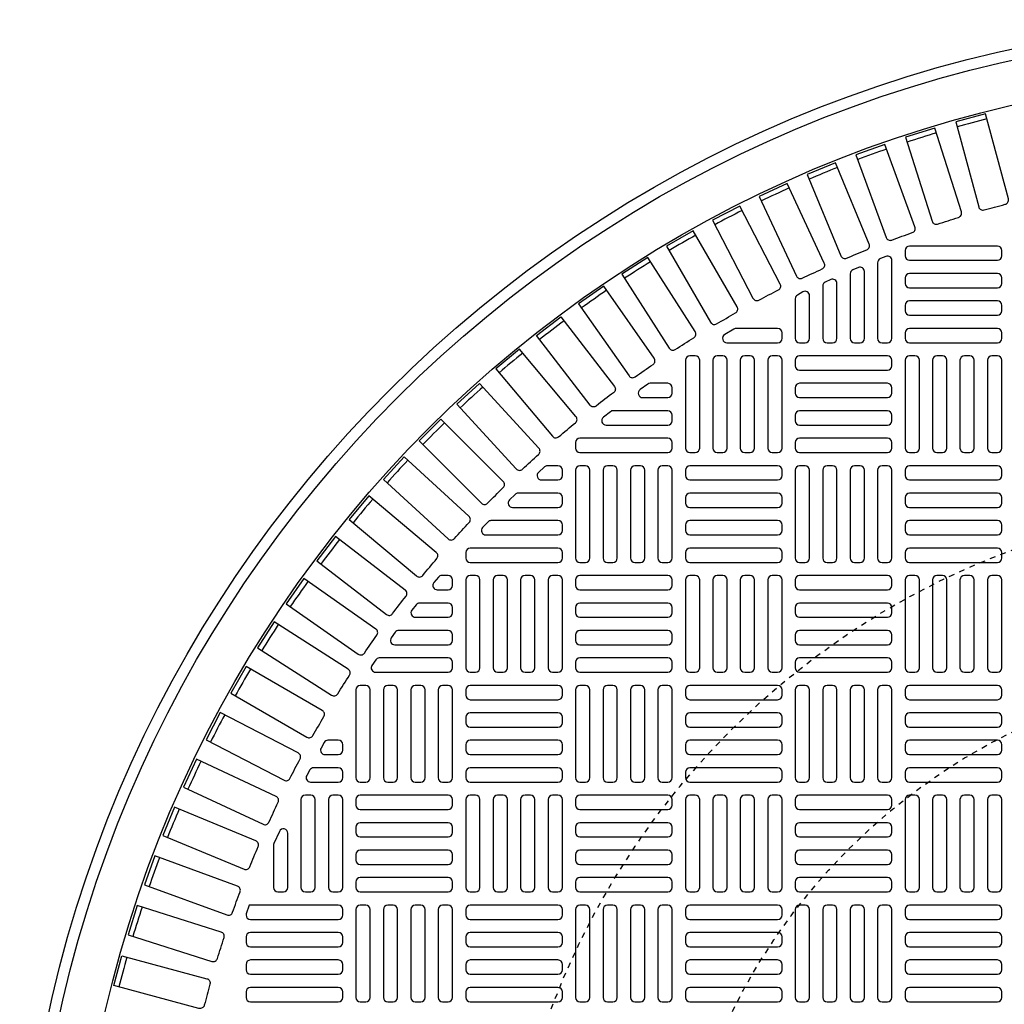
# Model space of a CAD drawing. Extents: x -285 to 5863, y 308 to 3178.
# Tile 18 of 256: x -119 to -102, y 1533 to 1551. Entities that reach past the tile are written whole.
import ezdxf

# ---------------------------------------------------------------- set-up
doc = ezdxf.new("R2010")
doc.units = 0
doc.header["$MEASUREMENT"] = 0
doc.linetypes.add('HIDDEN2', pattern=[0.28125, 0.1875, -0.09375])
doc.layers.get('DEFPOINTS').update_dxf_attribs({"linetype": 'CONTINUOUS'})
doc.layers.add('TANK-MANHOLE-COVER-40', color=2, linetype='CONTINUOUS')
doc.layers.add('TANK-MANHOLE-COVER-HATCH-40', color=252, linetype='CONTINUOUS')

msp = doc.modelspace()

# ---------------------------------------------------------------- linework, layer by layer
at = {"layer": 'DEFPOINTS', "color": 8, "linetype": 'HIDDEN2', "ltscale": 0.125}
msp.add_circle((-96.69184, 1528.05582), 14, dxfattribs=at)
msp.add_circle((-96.69184, 1528.05582), 14, dxfattribs=at)
at = {"layer": 'DEFPOINTS', "color": 8, "linetype": 'HIDDEN2', "ltscale": 0.5}
msp.add_circle((-96.69184, 1528.05582), 11, dxfattribs=at)
msp.add_circle((-96.69184, 1528.05582), 11, dxfattribs=at)
at = {"layer": 'TANK-MANHOLE-COVER-40', "color": 4, "linetype": 'Continuous'}
msp.add_circle((-96.69107, 1528.05582), 22.63902, dxfattribs=at)
at = {"layer": 'TANK-MANHOLE-COVER-40', "color": 1, "linetype": 'Continuous'}
msp.add_circle((-96.69107, 1528.05582), 22.44094, dxfattribs=at)
at = {"layer": 'TANK-MANHOLE-COVER-40', "color": 2, "linetype": 'Continuous'}
msp.add_circle((-96.69107, 1528.05582), 21.65354, dxfattribs=at)
at = {"layer": 'TANK-MANHOLE-COVER-HATCH-40', "linetype": 'Continuous'}
for points in [[(-102.04641, 1547.28463, -0.00491171), (-101.66762, 1547.38612, 0.41709369), (-101.61119, 1547.48276), (-102.01903, 1549.00483), (-102.55143, 1548.86218), (-102.14359, 1547.3401, 0.41709369), (-102.04641, 1547.28463)], [(-102.88006, 1547.03273, -0.00491171), (-102.50606, 1547.15065, 0.41709369), (-102.4539, 1547.24965), (-102.92774, 1548.75249), (-103.45341, 1548.58675), (-102.97957, 1547.08391, 0.41709369), (-102.88006, 1547.03273)], [(-103.70193, 1546.74471, -0.00491171), (-103.33343, 1546.87883, 0.41709369), (-103.28564, 1546.98002), (-103.82458, 1548.46075), (-104.34252, 1548.27224), (-103.80358, 1546.7915, 0.41709369), (-103.70193, 1546.74471)], [(-104.51046, 1546.42111, -0.00491171), (-104.14815, 1546.57118, 0.41709369), (-104.10482, 1546.67435), (-104.70784, 1548.13017), (-105.21707, 1547.91925), (-104.61405, 1546.46342, 0.41709369), (-104.51046, 1546.42111)], [(-105.3041, 1546.06255, -0.00491171), (-104.94868, 1546.22829, 0.41709369), (-104.9099, 1546.33325), (-105.57585, 1547.76138), (-106.07539, 1547.52844), (-105.40944, 1546.10031, 0.41709369), (-105.3041, 1546.06255)], [(-106.08134, 1545.66972, -0.00491171), (-105.7335, 1545.8508, 0.41709369), (-105.69932, 1545.95735), (-106.42693, 1547.35508), (-106.91584, 1547.10057), (-106.18823, 1545.70285, 0.41709369), (-106.08134, 1545.66972)], [(-106.84071, 1545.24336, -0.00491171), (-106.5011, 1545.43944, 0.41709369), (-106.4716, 1545.54738), (-107.25949, 1546.91204), (-107.73683, 1546.63645), (-106.94894, 1545.27179, 0.41709369), (-106.84071, 1545.24336)], [(-107.58076, 1544.78428, -0.00491171), (-107.25002, 1544.99498, 0.41709369), (-107.22527, 1545.10411), (-108.07193, 1546.4331), (-108.53679, 1546.13695), (-107.69013, 1544.80796, 0.41709369), (-107.58076, 1544.78428)], [(-108.30008, 1544.29335, -0.00491171), (-107.97885, 1544.51829, 0.41709369), (-107.95888, 1544.62839), (-108.8627, 1545.91918), (-109.3142, 1545.60304), (-108.41038, 1544.31224, 0.41709369), (-108.30008, 1544.29335)], [(-108.9973, 1543.77152, -0.41709369), (-109.10832, 1543.78558), (-110.06759, 1545.03573), (-109.63031, 1545.37126), (-108.67104, 1544.12112, -0.41709369), (-108.68619, 1544.01025, 0.00491171), (-108.9973, 1543.77152)], [(-106.48926, 1545.16212, 0.1342636), (-106.52932, 1545.15116), (-106.69583, 1545.05274, 0.76325856), (-106.65576, 1544.90621), (-105.74619, 1544.90621), (-105.74619, 1544.90621, 0.41421356), (-105.66745, 1544.98495), (-105.66745, 1545.08338), (-105.66745, 1545.08338, 0.41421356), (-105.74619, 1545.16212), (-106.48926, 1545.16212)], [(-109.6711, 1543.21977, -0.00491171), (-109.37069, 1543.47185, 0.41709369), (-109.36039, 1543.58327), (-110.37328, 1544.79038), (-110.79551, 1544.43609), (-109.78262, 1543.22898, 0.41709369), (-109.6711, 1543.21977)], [(-108.02925, 1544.17787, 0.15754945), (-108.07533, 1544.16298), (-108.21173, 1544.06455, 0.72778796), (-108.16565, 1543.92196), (-107.71469, 1543.92196), (-107.71469, 1543.92196, 0.41421356), (-107.63595, 1544.0007), (-107.63595, 1544.09913), (-107.63595, 1544.09913, 0.41421356), (-107.71469, 1544.17787), (-108.02925, 1544.17787)], [(-108.69535, 1543.68574, 0.16819223), (-108.74403, 1543.66889), (-108.86916, 1543.57046, 0.71204699), (-108.82047, 1543.42983), (-107.71469, 1543.42983), (-107.71469, 1543.42983, 0.41421356), (-107.63595, 1543.50857), (-107.63595, 1543.607), (-107.63595, 1543.607, 0.41421356), (-107.71469, 1543.68574), (-108.72261, 1543.68574)], [(-110.94333, 1542.03079, -0.00491171), (-110.66604, 1542.30808, 0.41709369), (-110.66549, 1542.41998), (-111.77973, 1543.53422), (-112.16947, 1543.14447), (-111.05523, 1542.03024, 0.41709369), (-110.94333, 1542.03079)], [(-112.1071, 1540.73544, -0.00491171), (-111.85503, 1541.03585, 0.41709369), (-111.86423, 1541.14737), (-113.07134, 1542.16026), (-113.42563, 1541.73803), (-112.21852, 1540.72514, 0.41709369), (-112.1071, 1540.73544)], [(-113.15354, 1539.3436, -0.00491171), (-112.92861, 1539.66483, 0.41709369), (-112.9475, 1539.77512), (-114.23829, 1540.67895), (-114.55444, 1540.22745), (-113.26364, 1539.32362, 0.41709369), (-113.15354, 1539.3436)], [(-113.63024, 1538.61477, -0.00491171), (-113.41953, 1538.94551, 0.41709369), (-113.44321, 1539.05487), (-114.77221, 1539.90154), (-115.06835, 1539.43667), (-113.73936, 1538.59001, 0.41709369), (-113.63024, 1538.61477)], [(-114.07469, 1537.86584, -0.00491171), (-113.87861, 1538.20546, 0.41709369), (-113.90704, 1538.31369), (-115.2717, 1539.10157), (-115.54729, 1538.62424), (-114.18263, 1537.83635, 0.41709369), (-114.07469, 1537.86584)], [(-114.48605, 1537.09824, -0.00491171), (-114.30497, 1537.44609, 0.41709369), (-114.3381, 1537.55297), (-115.73582, 1538.28058), (-115.99033, 1537.79168), (-114.59261, 1537.06407, 0.41709369), (-114.48605, 1537.09824)], [(-114.86354, 1536.31343, -0.00491171), (-114.69781, 1536.66884, 0.41709369), (-114.73556, 1536.77418), (-116.16369, 1537.44013), (-116.39663, 1536.94059), (-114.9685, 1536.27464, 0.41709369), (-114.86354, 1536.31343)], [(-115.20643, 1535.5129, -0.00491171), (-115.05636, 1535.8752, 0.41709369), (-115.09868, 1535.9788), (-116.5545, 1536.58182), (-116.76543, 1536.07259), (-115.30961, 1535.46957, 0.41709369), (-115.20643, 1535.5129)], [(-114.78162, 1535.91612), (-114.78162, 1535.14243), (-114.78162, 1535.14243, 0.41421356), (-114.70288, 1535.06369), (-114.60446, 1535.06369), (-114.60446, 1535.06369, 0.41421356), (-114.52572, 1535.14243), (-114.52572, 1536.11623, 0.80700564), (-114.67617, 1536.14874), (-114.7746, 1535.93161, 0.10680341), (-114.78162, 1535.8991)], [(-115.51408, 1534.69817, -0.00491171), (-115.37996, 1535.06668, 0.41709369), (-115.42675, 1535.16833), (-116.90749, 1535.70727), (-117.09601, 1535.18933), (-115.61527, 1534.65039, 0.41709369), (-115.51408, 1534.69817)], [(-115.78591, 1533.8708, -0.00491171), (-115.66798, 1534.24481, 0.41709369), (-115.71916, 1534.34432), (-117.222, 1534.81816), (-117.38775, 1534.29249), (-115.88491, 1533.81865, 0.41709369), (-115.78591, 1533.8708)], [(-116.02138, 1533.03236, -0.41709369), (-116.11801, 1532.97594), (-117.64009, 1533.38378), (-117.49743, 1533.91618), (-115.97535, 1533.50834, -0.41709369), (-115.91988, 1533.41116, 0.00491171), (-116.02138, 1533.03236)]]:
    msp.add_lwpolyline(points, format="xyb", dxfattribs=at)
at = {"layer": 'TANK-MANHOLE-COVER-HATCH-40', "linetype": 'Continuous', "flags": 128}
for points in [[(-103.46272, 1546.46133, 0.41421356), (-103.38398, 1546.38259), (-101.80918, 1546.38259, 0.41421356), (-101.73044, 1546.46133), (-101.73044, 1546.55976, 0.41421356), (-101.80918, 1546.6385), (-103.38398, 1546.6385, 0.41421356), (-103.46272, 1546.55976)], [(-103.46272, 1545.9692, 0.41421356), (-103.38398, 1545.89046), (-101.80918, 1545.89046, 0.41421356), (-101.73044, 1545.9692), (-101.73044, 1546.06763, 0.41421356), (-101.80918, 1546.14637), (-103.38398, 1546.14637, 0.41421356), (-103.46272, 1546.06763)], [(-103.46272, 1545.47708, 0.41421356), (-103.38398, 1545.39834), (-101.80918, 1545.39834, 0.41421356), (-101.73044, 1545.47708), (-101.73044, 1545.5755, 0.41421356), (-101.80918, 1545.65424), (-103.38398, 1545.65424, 0.41421356), (-103.46272, 1545.5755)], [(-103.46272, 1544.98495, 0.41421356), (-103.38398, 1544.90621), (-101.80918, 1544.90621, 0.41421356), (-101.73044, 1544.98495), (-101.73044, 1545.08338, 0.41421356), (-101.80918, 1545.16212), (-103.38398, 1545.16212, 0.41421356), (-103.46272, 1545.08338)], [(-107.22257, 1542.93771, 0.41421356), (-107.14383, 1543.01645), (-107.14383, 1544.59125, 0.41421356), (-107.22257, 1544.66999), (-107.32099, 1544.66999, 0.41421356), (-107.39973, 1544.59125), (-107.39973, 1543.01645, 0.41421356), (-107.32099, 1542.93771)], [(-106.73044, 1542.93771, 0.41421356), (-106.6517, 1543.01645), (-106.6517, 1544.59125, 0.41421356), (-106.73044, 1544.66999), (-106.82887, 1544.66999, 0.41421356), (-106.90761, 1544.59125), (-106.90761, 1543.01645, 0.41421356), (-106.82887, 1542.93771)], [(-106.23832, 1542.93771, 0.41421356), (-106.15957, 1543.01645), (-106.15957, 1544.59125, 0.41421356), (-106.23832, 1544.66999), (-106.33674, 1544.66999, 0.41421356), (-106.41548, 1544.59125), (-106.41548, 1543.01645, 0.41421356), (-106.33674, 1542.93771)], [(-105.74619, 1542.93771, 0.41421356), (-105.66745, 1543.01645), (-105.66745, 1544.59125, 0.41421356), (-105.74619, 1544.66999), (-105.84461, 1544.66999, 0.41421356), (-105.92335, 1544.59125), (-105.92335, 1543.01645, 0.41421356), (-105.84461, 1542.93771)], [(-103.69894, 1544.59125, 0.41421356), (-103.77769, 1544.66999), (-105.35249, 1544.66999, 0.41421356), (-105.43123, 1544.59125), (-105.43123, 1544.49283, 0.41421356), (-105.35249, 1544.41409), (-103.77769, 1544.41409, 0.41421356), (-103.69894, 1544.49283)], [(-103.28556, 1542.93771, 0.41421356), (-103.20682, 1543.01645), (-103.20682, 1544.59125, 0.41421356), (-103.28556, 1544.66999), (-103.38398, 1544.66999, 0.41421356), (-103.46272, 1544.59125), (-103.46272, 1543.01645, 0.41421356), (-103.38398, 1542.93771)], [(-102.79343, 1542.93771, 0.41421356), (-102.71469, 1543.01645), (-102.71469, 1544.59125, 0.41421356), (-102.79343, 1544.66999), (-102.89186, 1544.66999, 0.41421356), (-102.9706, 1544.59125), (-102.9706, 1543.01645, 0.41421356), (-102.89186, 1542.93771)], [(-102.30131, 1542.93771, 0.41421356), (-102.22257, 1543.01645), (-102.22257, 1544.59125, 0.41421356), (-102.30131, 1544.66999), (-102.39973, 1544.66999, 0.41421356), (-102.47847, 1544.59125), (-102.47847, 1543.01645, 0.41421356), (-102.39973, 1542.93771)], [(-101.80918, 1542.93771, 0.41421356), (-101.73044, 1543.01645), (-101.73044, 1544.59125, 0.41421356), (-101.80918, 1544.66999), (-101.90761, 1544.66999, 0.41421356), (-101.98635, 1544.59125), (-101.98635, 1543.01645, 0.41421356), (-101.90761, 1542.93771)], [(-103.69894, 1544.09913, 0.41421356), (-103.77769, 1544.17787), (-105.35249, 1544.17787, 0.41421356), (-105.43123, 1544.09913), (-105.43123, 1544.0007, 0.41421356), (-105.35249, 1543.92196), (-103.77769, 1543.92196, 0.41421356), (-103.69894, 1544.0007)], [(-103.69894, 1543.607, 0.41421356), (-103.77769, 1543.68574), (-105.35249, 1543.68574, 0.41421356), (-105.43123, 1543.607), (-105.43123, 1543.50857, 0.41421356), (-105.35249, 1543.42983), (-103.77769, 1543.42983, 0.41421356), (-103.69894, 1543.50857)], [(-103.69894, 1543.11487, 0.41421356), (-103.77769, 1543.19361), (-105.35249, 1543.19361, 0.41421356), (-105.43123, 1543.11487), (-105.43123, 1543.01645, 0.41421356), (-105.35249, 1542.93771), (-103.77769, 1542.93771, 0.41421356), (-103.69894, 1543.01645)], [(-109.19107, 1540.9692, 0.41421356), (-109.11233, 1541.04794), (-109.11233, 1542.62275, 0.41421356), (-109.19107, 1542.70149), (-109.2895, 1542.70149, 0.41421356), (-109.36824, 1542.62275), (-109.36824, 1541.04794, 0.41421356), (-109.2895, 1540.9692)], [(-108.69894, 1540.9692, 0.41421356), (-108.6202, 1541.04794), (-108.6202, 1542.62275, 0.41421356), (-108.69894, 1542.70149), (-108.79737, 1542.70149, 0.41421356), (-108.87611, 1542.62275), (-108.87611, 1541.04794, 0.41421356), (-108.79737, 1540.9692)], [(-108.20682, 1540.9692, 0.41421356), (-108.12808, 1541.04794), (-108.12808, 1542.62275, 0.41421356), (-108.20682, 1542.70149), (-108.30524, 1542.70149, 0.41421356), (-108.38398, 1542.62275), (-108.38398, 1541.04794, 0.41421356), (-108.30524, 1540.9692)], [(-107.71469, 1540.9692, 0.41421356), (-107.63595, 1541.04794), (-107.63595, 1542.62275, 0.41421356), (-107.71469, 1542.70149), (-107.81312, 1542.70149, 0.41421356), (-107.89186, 1542.62275), (-107.89186, 1541.04794, 0.41421356), (-107.81312, 1540.9692)], [(-107.39973, 1542.52432, 0.41421356), (-107.32099, 1542.44558), (-105.74619, 1542.44558, 0.41421356), (-105.66745, 1542.52432), (-105.66745, 1542.62275, 0.41421356), (-105.74619, 1542.70149), (-107.32099, 1542.70149, 0.41421356), (-107.39973, 1542.62275)], [(-105.25406, 1540.9692, 0.41421356), (-105.17532, 1541.04794), (-105.17532, 1542.62275, 0.41421356), (-105.25406, 1542.70149), (-105.35249, 1542.70149, 0.41421356), (-105.43123, 1542.62275), (-105.43123, 1541.04794, 0.41421356), (-105.35249, 1540.9692)], [(-104.76194, 1540.9692, 0.41421356), (-104.6832, 1541.04794), (-104.6832, 1542.62275, 0.41421356), (-104.76194, 1542.70149), (-104.86036, 1542.70149, 0.41421356), (-104.9391, 1542.62275), (-104.9391, 1541.04794, 0.41421356), (-104.86036, 1540.9692)], [(-104.26981, 1540.9692, 0.41421356), (-104.19107, 1541.04794), (-104.19107, 1542.62275, 0.41421356), (-104.26981, 1542.70149), (-104.36824, 1542.70149, 0.41421356), (-104.44698, 1542.62275), (-104.44698, 1541.04794, 0.41421356), (-104.36824, 1540.9692)], [(-103.77769, 1540.9692, 0.41421356), (-103.69894, 1541.04794), (-103.69894, 1542.62275, 0.41421356), (-103.77769, 1542.70149), (-103.87611, 1542.70149, 0.41421356), (-103.95485, 1542.62275), (-103.95485, 1541.04794, 0.41421356), (-103.87611, 1540.9692)], [(-103.46272, 1542.52432, 0.41421356), (-103.38398, 1542.44558), (-101.80918, 1542.44558, 0.41421356), (-101.73044, 1542.52432), (-101.73044, 1542.62275, 0.41421356), (-101.80918, 1542.70149), (-103.38398, 1542.70149, 0.41421356), (-103.46272, 1542.62275)], [(-107.39973, 1542.0322, 0.41421356), (-107.32099, 1541.95346), (-105.74619, 1541.95346, 0.41421356), (-105.66745, 1542.0322), (-105.66745, 1542.13062, 0.41421356), (-105.74619, 1542.20936), (-107.32099, 1542.20936, 0.41421356), (-107.39973, 1542.13062)], [(-103.46272, 1542.0322, 0.41421356), (-103.38398, 1541.95346), (-101.80918, 1541.95346, 0.41421356), (-101.73044, 1542.0322), (-101.73044, 1542.13062, 0.41421356), (-101.80918, 1542.20936), (-103.38398, 1542.20936, 0.41421356), (-103.46272, 1542.13062)], [(-107.39973, 1541.54007, 0.41421356), (-107.32099, 1541.46133), (-105.74619, 1541.46133, 0.41421356), (-105.66745, 1541.54007), (-105.66745, 1541.6385, 0.41421356), (-105.74619, 1541.71724), (-107.32099, 1541.71724, 0.41421356), (-107.39973, 1541.6385)], [(-103.46272, 1541.54007, 0.41421356), (-103.38398, 1541.46133), (-101.80918, 1541.46133, 0.41421356), (-101.73044, 1541.54007), (-101.73044, 1541.6385, 0.41421356), (-101.80918, 1541.71724), (-103.38398, 1541.71724, 0.41421356), (-103.46272, 1541.6385)], [(-107.39973, 1541.04794, 0.41421356), (-107.32099, 1540.9692), (-105.74619, 1540.9692, 0.41421356), (-105.66745, 1541.04794), (-105.66745, 1541.14637, 0.41421356), (-105.74619, 1541.22511), (-107.32099, 1541.22511, 0.41421356), (-107.39973, 1541.14637)], [(-103.46272, 1541.04794, 0.41421356), (-103.38398, 1540.9692), (-101.80918, 1540.9692, 0.41421356), (-101.73044, 1541.04794), (-101.73044, 1541.14637, 0.41421356), (-101.80918, 1541.22511), (-103.38398, 1541.22511, 0.41421356), (-103.46272, 1541.14637)], [(-111.15957, 1539.0007, 0.41421356), (-111.08083, 1539.07944), (-111.08083, 1540.65424, 0.41421356), (-111.15957, 1540.73298), (-111.258, 1540.73298, 0.41421356), (-111.33674, 1540.65424), (-111.33674, 1539.07944, 0.41421356), (-111.258, 1539.0007)], [(-110.66745, 1539.0007, 0.41421356), (-110.58871, 1539.07944), (-110.58871, 1540.65424, 0.41421356), (-110.66745, 1540.73298), (-110.76587, 1540.73298, 0.41421356), (-110.84461, 1540.65424), (-110.84461, 1539.07944, 0.41421356), (-110.76587, 1539.0007)], [(-110.17532, 1539.0007, 0.41421356), (-110.09658, 1539.07944), (-110.09658, 1540.65424, 0.41421356), (-110.17532, 1540.73298), (-110.27375, 1540.73298, 0.41421356), (-110.35249, 1540.65424), (-110.35249, 1539.07944, 0.41421356), (-110.27375, 1539.0007)], [(-109.6832, 1539.0007, 0.41421356), (-109.60446, 1539.07944), (-109.60446, 1540.65424, 0.41421356), (-109.6832, 1540.73298), (-109.78162, 1540.73298, 0.41421356), (-109.86036, 1540.65424), (-109.86036, 1539.07944, 0.41421356), (-109.78162, 1539.0007)], [(-107.63595, 1540.65424, 0.41421356), (-107.71469, 1540.73298), (-109.2895, 1540.73298, 0.41421356), (-109.36824, 1540.65424), (-109.36824, 1540.55582, 0.41421356), (-109.2895, 1540.47708), (-107.71469, 1540.47708, 0.41421356), (-107.63595, 1540.55582)], [(-107.22257, 1539.0007, 0.41421356), (-107.14383, 1539.07944), (-107.14383, 1540.65424, 0.41421356), (-107.22257, 1540.73298), (-107.32099, 1540.73298, 0.41421356), (-107.39973, 1540.65424), (-107.39973, 1539.07944, 0.41421356), (-107.32099, 1539.0007)], [(-106.73044, 1539.0007, 0.41421356), (-106.6517, 1539.07944), (-106.6517, 1540.65424, 0.41421356), (-106.73044, 1540.73298), (-106.82887, 1540.73298, 0.41421356), (-106.90761, 1540.65424), (-106.90761, 1539.07944, 0.41421356), (-106.82887, 1539.0007)], [(-106.23832, 1539.0007, 0.41421356), (-106.15957, 1539.07944), (-106.15957, 1540.65424, 0.41421356), (-106.23832, 1540.73298), (-106.33674, 1540.73298, 0.41421356), (-106.41548, 1540.65424), (-106.41548, 1539.07944, 0.41421356), (-106.33674, 1539.0007)], [(-105.74619, 1539.0007, 0.41421356), (-105.66745, 1539.07944), (-105.66745, 1540.65424, 0.41421356), (-105.74619, 1540.73298), (-105.84461, 1540.73298, 0.41421356), (-105.92335, 1540.65424), (-105.92335, 1539.07944, 0.41421356), (-105.84461, 1539.0007)], [(-103.69894, 1540.65424, 0.41421356), (-103.77769, 1540.73298), (-105.35249, 1540.73298, 0.41421356), (-105.43123, 1540.65424), (-105.43123, 1540.55582, 0.41421356), (-105.35249, 1540.47708), (-103.77769, 1540.47708, 0.41421356), (-103.69894, 1540.55582)], [(-103.28556, 1539.0007, 0.41421356), (-103.20682, 1539.07944), (-103.20682, 1540.65424, 0.41421356), (-103.28556, 1540.73298), (-103.38398, 1540.73298, 0.41421356), (-103.46272, 1540.65424), (-103.46272, 1539.07944, 0.41421356), (-103.38398, 1539.0007)], [(-102.79343, 1539.0007, 0.41421356), (-102.71469, 1539.07944), (-102.71469, 1540.65424, 0.41421356), (-102.79343, 1540.73298), (-102.89186, 1540.73298, 0.41421356), (-102.9706, 1540.65424), (-102.9706, 1539.07944, 0.41421356), (-102.89186, 1539.0007)], [(-102.30131, 1539.0007, 0.41421356), (-102.22257, 1539.07944), (-102.22257, 1540.65424, 0.41421356), (-102.30131, 1540.73298), (-102.39973, 1540.73298, 0.41421356), (-102.47847, 1540.65424), (-102.47847, 1539.07944, 0.41421356), (-102.39973, 1539.0007)], [(-101.80918, 1539.0007, 0.41421356), (-101.73044, 1539.07944), (-101.73044, 1540.65424, 0.41421356), (-101.80918, 1540.73298), (-101.90761, 1540.73298, 0.41421356), (-101.98635, 1540.65424), (-101.98635, 1539.07944, 0.41421356), (-101.90761, 1539.0007)], [(-107.63595, 1540.16212, 0.41421356), (-107.71469, 1540.24086), (-109.2895, 1540.24086, 0.41421356), (-109.36824, 1540.16212), (-109.36824, 1540.06369, 0.41421356), (-109.2895, 1539.98495), (-107.71469, 1539.98495, 0.41421356), (-107.63595, 1540.06369)], [(-103.69894, 1540.16212, 0.41421356), (-103.77769, 1540.24086), (-105.35249, 1540.24086, 0.41421356), (-105.43123, 1540.16212), (-105.43123, 1540.06369, 0.41421356), (-105.35249, 1539.98495), (-103.77769, 1539.98495, 0.41421356), (-103.69894, 1540.06369)], [(-107.63595, 1539.66999, 0.41421356), (-107.71469, 1539.74873), (-109.2895, 1539.74873, 0.41421356), (-109.36824, 1539.66999), (-109.36824, 1539.57157, 0.41421356), (-109.2895, 1539.49283), (-107.71469, 1539.49283, 0.41421356), (-107.63595, 1539.57157)], [(-103.69894, 1539.66999, 0.41421356), (-103.77769, 1539.74873), (-105.35249, 1539.74873, 0.41421356), (-105.43123, 1539.66999), (-105.43123, 1539.57157, 0.41421356), (-105.35249, 1539.49283), (-103.77769, 1539.49283, 0.41421356), (-103.69894, 1539.57157)], [(-107.63595, 1539.17787, 0.41421356), (-107.71469, 1539.25661), (-109.2895, 1539.25661, 0.41421356), (-109.36824, 1539.17787), (-109.36824, 1539.07944, 0.41421356), (-109.2895, 1539.0007), (-107.71469, 1539.0007, 0.41421356), (-107.63595, 1539.07944)], [(-103.69894, 1539.17787, 0.41421356), (-103.77769, 1539.25661), (-105.35249, 1539.25661, 0.41421356), (-105.43123, 1539.17787), (-105.43123, 1539.07944, 0.41421356), (-105.35249, 1539.0007), (-103.77769, 1539.0007, 0.41421356), (-103.69894, 1539.07944)], [(-113.12808, 1537.0322, 0.41421356), (-113.04934, 1537.11094), (-113.04934, 1538.68574, 0.41421356), (-113.12808, 1538.76448), (-113.2265, 1538.76448, 0.41421356), (-113.30524, 1538.68574), (-113.30524, 1537.11094, 0.41421356), (-113.2265, 1537.0322)], [(-112.63595, 1537.0322, 0.41421356), (-112.55721, 1537.11094), (-112.55721, 1538.68574, 0.41421356), (-112.63595, 1538.76448), (-112.73438, 1538.76448, 0.41421356), (-112.81312, 1538.68574), (-112.81312, 1537.11094, 0.41421356), (-112.73438, 1537.0322)], [(-112.14383, 1537.0322, 0.41421356), (-112.06509, 1537.11094), (-112.06509, 1538.68574, 0.41421356), (-112.14383, 1538.76448), (-112.24225, 1538.76448, 0.41421356), (-112.32099, 1538.68574), (-112.32099, 1537.11094, 0.41421356), (-112.24225, 1537.0322)], [(-111.6517, 1537.0322, 0.41421356), (-111.57296, 1537.11094), (-111.57296, 1538.68574, 0.41421356), (-111.6517, 1538.76448), (-111.75013, 1538.76448, 0.41421356), (-111.82887, 1538.68574), (-111.82887, 1537.11094, 0.41421356), (-111.75013, 1537.0322)], [(-111.33674, 1538.58731, 0.41421356), (-111.258, 1538.50857), (-109.6832, 1538.50857, 0.41421356), (-109.60446, 1538.58731), (-109.60446, 1538.68574, 0.41421356), (-109.6832, 1538.76448), (-111.258, 1538.76448, 0.41421356), (-111.33674, 1538.68574)], [(-109.19107, 1537.0322, 0.41421356), (-109.11233, 1537.11094), (-109.11233, 1538.68574, 0.41421356), (-109.19107, 1538.76448), (-109.2895, 1538.76448, 0.41421356), (-109.36824, 1538.68574), (-109.36824, 1537.11094, 0.41421356), (-109.2895, 1537.0322)], [(-108.69894, 1537.0322, 0.41421356), (-108.6202, 1537.11094), (-108.6202, 1538.68574, 0.41421356), (-108.69894, 1538.76448), (-108.79737, 1538.76448, 0.41421356), (-108.87611, 1538.68574), (-108.87611, 1537.11094, 0.41421356), (-108.79737, 1537.0322)], [(-108.20682, 1537.0322, 0.41421356), (-108.12808, 1537.11094), (-108.12808, 1538.68574, 0.41421356), (-108.20682, 1538.76448), (-108.30524, 1538.76448, 0.41421356), (-108.38398, 1538.68574), (-108.38398, 1537.11094, 0.41421356), (-108.30524, 1537.0322)], [(-107.71469, 1537.0322, 0.41421356), (-107.63595, 1537.11094), (-107.63595, 1538.68574, 0.41421356), (-107.71469, 1538.76448), (-107.81312, 1538.76448, 0.41421356), (-107.89186, 1538.68574), (-107.89186, 1537.11094, 0.41421356), (-107.81312, 1537.0322)], [(-107.39973, 1538.58731, 0.41421356), (-107.32099, 1538.50857), (-105.74619, 1538.50857, 0.41421356), (-105.66745, 1538.58731), (-105.66745, 1538.68574, 0.41421356), (-105.74619, 1538.76448), (-107.32099, 1538.76448, 0.41421356), (-107.39973, 1538.68574)], [(-105.25406, 1537.0322, 0.41421356), (-105.17532, 1537.11094), (-105.17532, 1538.68574, 0.41421356), (-105.25406, 1538.76448), (-105.35249, 1538.76448, 0.41421356), (-105.43123, 1538.68574), (-105.43123, 1537.11094, 0.41421356), (-105.35249, 1537.0322)], [(-104.76194, 1537.0322, 0.41421356), (-104.6832, 1537.11094), (-104.6832, 1538.68574, 0.41421356), (-104.76194, 1538.76448), (-104.86036, 1538.76448, 0.41421356), (-104.9391, 1538.68574), (-104.9391, 1537.11094, 0.41421356), (-104.86036, 1537.0322)], [(-104.26981, 1537.0322, 0.41421356), (-104.19107, 1537.11094), (-104.19107, 1538.68574, 0.41421356), (-104.26981, 1538.76448), (-104.36824, 1538.76448, 0.41421356), (-104.44698, 1538.68574), (-104.44698, 1537.11094, 0.41421356), (-104.36824, 1537.0322)], [(-103.77769, 1537.0322, 0.41421356), (-103.69894, 1537.11094), (-103.69894, 1538.68574, 0.41421356), (-103.77769, 1538.76448), (-103.87611, 1538.76448, 0.41421356), (-103.95485, 1538.68574), (-103.95485, 1537.11094, 0.41421356), (-103.87611, 1537.0322)], [(-103.46272, 1538.58731, 0.41421356), (-103.38398, 1538.50857), (-101.80918, 1538.50857, 0.41421356), (-101.73044, 1538.58731), (-101.73044, 1538.68574, 0.41421356), (-101.80918, 1538.76448), (-103.38398, 1538.76448, 0.41421356), (-103.46272, 1538.68574)], [(-111.33674, 1538.09519, 0.41421356), (-111.258, 1538.01645), (-109.6832, 1538.01645, 0.41421356), (-109.60446, 1538.09519), (-109.60446, 1538.19361, 0.41421356), (-109.6832, 1538.27235), (-111.258, 1538.27235, 0.41421356), (-111.33674, 1538.19361)], [(-107.39973, 1538.09519, 0.41421356), (-107.32099, 1538.01645), (-105.74619, 1538.01645, 0.41421356), (-105.66745, 1538.09519), (-105.66745, 1538.19361, 0.41421356), (-105.74619, 1538.27235), (-107.32099, 1538.27235, 0.41421356), (-107.39973, 1538.19361)], [(-103.46272, 1538.09519, 0.41421356), (-103.38398, 1538.01645), (-101.80918, 1538.01645, 0.41421356), (-101.73044, 1538.09519), (-101.73044, 1538.19361, 0.41421356), (-101.80918, 1538.27235), (-103.38398, 1538.27235, 0.41421356), (-103.46272, 1538.19361)], [(-111.33674, 1537.60306, 0.41421356), (-111.258, 1537.52432), (-109.6832, 1537.52432, 0.41421356), (-109.60446, 1537.60306), (-109.60446, 1537.70149, 0.41421356), (-109.6832, 1537.78023), (-111.258, 1537.78023, 0.41421356), (-111.33674, 1537.70149)], [(-107.39973, 1537.60306, 0.41421356), (-107.32099, 1537.52432), (-105.74619, 1537.52432, 0.41421356), (-105.66745, 1537.60306), (-105.66745, 1537.70149, 0.41421356), (-105.74619, 1537.78023), (-107.32099, 1537.78023, 0.41421356), (-107.39973, 1537.70149)], [(-103.46272, 1537.60306, 0.41421356), (-103.38398, 1537.52432), (-101.80918, 1537.52432, 0.41421356), (-101.73044, 1537.60306), (-101.73044, 1537.70149, 0.41421356), (-101.80918, 1537.78023), (-103.38398, 1537.78023, 0.41421356), (-103.46272, 1537.70149)], [(-111.33674, 1537.11094, 0.41421356), (-111.258, 1537.0322), (-109.6832, 1537.0322, 0.41421356), (-109.60446, 1537.11094), (-109.60446, 1537.20936, 0.41421356), (-109.6832, 1537.2881), (-111.258, 1537.2881, 0.41421356), (-111.33674, 1537.20936)], [(-107.39973, 1537.11094, 0.41421356), (-107.32099, 1537.0322), (-105.74619, 1537.0322, 0.41421356), (-105.66745, 1537.11094), (-105.66745, 1537.20936, 0.41421356), (-105.74619, 1537.2881), (-107.32099, 1537.2881, 0.41421356), (-107.39973, 1537.20936)], [(-103.46272, 1537.11094, 0.41421356), (-103.38398, 1537.0322), (-101.80918, 1537.0322, 0.41421356), (-101.73044, 1537.11094), (-101.73044, 1537.20936, 0.41421356), (-101.80918, 1537.2881), (-103.38398, 1537.2881, 0.41421356), (-103.46272, 1537.20936)], [(-111.57296, 1536.71724, 0.41421356), (-111.6517, 1536.79598), (-113.2265, 1536.79598, 0.41421356), (-113.30524, 1536.71724), (-113.30524, 1536.61881, 0.41421356), (-113.2265, 1536.54007), (-111.6517, 1536.54007, 0.41421356), (-111.57296, 1536.61881)], [(-111.15957, 1535.06369, 0.41421356), (-111.08083, 1535.14243), (-111.08083, 1536.71724, 0.41421356), (-111.15957, 1536.79598), (-111.258, 1536.79598, 0.41421356), (-111.33674, 1536.71724), (-111.33674, 1535.14243, 0.41421356), (-111.258, 1535.06369)], [(-110.66745, 1535.06369, 0.41421356), (-110.58871, 1535.14243), (-110.58871, 1536.71724, 0.41421356), (-110.66745, 1536.79598), (-110.76587, 1536.79598, 0.41421356), (-110.84461, 1536.71724), (-110.84461, 1535.14243, 0.41421356), (-110.76587, 1535.06369)], [(-110.17532, 1535.06369, 0.41421356), (-110.09658, 1535.14243), (-110.09658, 1536.71724, 0.41421356), (-110.17532, 1536.79598), (-110.27375, 1536.79598, 0.41421356), (-110.35249, 1536.71724), (-110.35249, 1535.14243, 0.41421356), (-110.27375, 1535.06369)], [(-109.6832, 1535.06369, 0.41421356), (-109.60446, 1535.14243), (-109.60446, 1536.71724, 0.41421356), (-109.6832, 1536.79598), (-109.78162, 1536.79598, 0.41421356), (-109.86036, 1536.71724), (-109.86036, 1535.14243, 0.41421356), (-109.78162, 1535.06369)], [(-107.63595, 1536.71724, 0.41421356), (-107.71469, 1536.79598), (-109.2895, 1536.79598, 0.41421356), (-109.36824, 1536.71724), (-109.36824, 1536.61881, 0.41421356), (-109.2895, 1536.54007), (-107.71469, 1536.54007, 0.41421356), (-107.63595, 1536.61881)], [(-107.22257, 1535.06369, 0.41421356), (-107.14383, 1535.14243), (-107.14383, 1536.71724, 0.41421356), (-107.22257, 1536.79598), (-107.32099, 1536.79598, 0.41421356), (-107.39973, 1536.71724), (-107.39973, 1535.14243, 0.41421356), (-107.32099, 1535.06369)], [(-106.73044, 1535.06369, 0.41421356), (-106.6517, 1535.14243), (-106.6517, 1536.71724, 0.41421356), (-106.73044, 1536.79598), (-106.82887, 1536.79598, 0.41421356), (-106.90761, 1536.71724), (-106.90761, 1535.14243, 0.41421356), (-106.82887, 1535.06369)], [(-106.23832, 1535.06369, 0.41421356), (-106.15957, 1535.14243), (-106.15957, 1536.71724, 0.41421356), (-106.23832, 1536.79598), (-106.33674, 1536.79598, 0.41421356), (-106.41548, 1536.71724), (-106.41548, 1535.14243, 0.41421356), (-106.33674, 1535.06369)], [(-105.74619, 1535.06369, 0.41421356), (-105.66745, 1535.14243), (-105.66745, 1536.71724, 0.41421356), (-105.74619, 1536.79598), (-105.84461, 1536.79598, 0.41421356), (-105.92335, 1536.71724), (-105.92335, 1535.14243, 0.41421356), (-105.84461, 1535.06369)], [(-103.69894, 1536.71724, 0.41421356), (-103.77769, 1536.79598), (-105.35249, 1536.79598, 0.41421356), (-105.43123, 1536.71724), (-105.43123, 1536.61881, 0.41421356), (-105.35249, 1536.54007), (-103.77769, 1536.54007, 0.41421356), (-103.69894, 1536.61881)], [(-103.28556, 1535.06369, 0.41421356), (-103.20682, 1535.14243), (-103.20682, 1536.71724, 0.41421356), (-103.28556, 1536.79598), (-103.38398, 1536.79598, 0.41421356), (-103.46272, 1536.71724), (-103.46272, 1535.14243, 0.41421356), (-103.38398, 1535.06369)], [(-102.79343, 1535.06369, 0.41421356), (-102.71469, 1535.14243), (-102.71469, 1536.71724, 0.41421356), (-102.79343, 1536.79598), (-102.89186, 1536.79598, 0.41421356), (-102.9706, 1536.71724), (-102.9706, 1535.14243, 0.41421356), (-102.89186, 1535.06369)], [(-102.30131, 1535.06369, 0.41421356), (-102.22257, 1535.14243), (-102.22257, 1536.71724, 0.41421356), (-102.30131, 1536.79598), (-102.39973, 1536.79598, 0.41421356), (-102.47847, 1536.71724), (-102.47847, 1535.14243, 0.41421356), (-102.39973, 1535.06369)], [(-101.80918, 1535.06369, 0.41421356), (-101.73044, 1535.14243), (-101.73044, 1536.71724, 0.41421356), (-101.80918, 1536.79598), (-101.90761, 1536.79598, 0.41421356), (-101.98635, 1536.71724), (-101.98635, 1535.14243, 0.41421356), (-101.90761, 1535.06369)], [(-111.57296, 1536.22511, 0.41421356), (-111.6517, 1536.30385), (-113.2265, 1536.30385, 0.41421356), (-113.30524, 1536.22511), (-113.30524, 1536.12668, 0.41421356), (-113.2265, 1536.04794), (-111.6517, 1536.04794, 0.41421356), (-111.57296, 1536.12668)], [(-107.63595, 1536.22511, 0.41421356), (-107.71469, 1536.30385), (-109.2895, 1536.30385, 0.41421356), (-109.36824, 1536.22511), (-109.36824, 1536.12668, 0.41421356), (-109.2895, 1536.04794), (-107.71469, 1536.04794, 0.41421356), (-107.63595, 1536.12668)], [(-103.69894, 1536.22511, 0.41421356), (-103.77769, 1536.30385), (-105.35249, 1536.30385, 0.41421356), (-105.43123, 1536.22511), (-105.43123, 1536.12668, 0.41421356), (-105.35249, 1536.04794), (-103.77769, 1536.04794, 0.41421356), (-103.69894, 1536.12668)], [(-111.57296, 1535.73298, 0.41421356), (-111.6517, 1535.81172), (-113.2265, 1535.81172, 0.41421356), (-113.30524, 1535.73298), (-113.30524, 1535.63456, 0.41421356), (-113.2265, 1535.55582), (-111.6517, 1535.55582, 0.41421356), (-111.57296, 1535.63456)], [(-107.63595, 1535.73298, 0.41421356), (-107.71469, 1535.81172), (-109.2895, 1535.81172, 0.41421356), (-109.36824, 1535.73298), (-109.36824, 1535.63456, 0.41421356), (-109.2895, 1535.55582), (-107.71469, 1535.55582, 0.41421356), (-107.63595, 1535.63456)], [(-103.69894, 1535.73298, 0.41421356), (-103.77769, 1535.81172), (-105.35249, 1535.81172, 0.41421356), (-105.43123, 1535.73298), (-105.43123, 1535.63456, 0.41421356), (-105.35249, 1535.55582), (-103.77769, 1535.55582, 0.41421356), (-103.69894, 1535.63456)], [(-111.57296, 1535.24086, 0.41421356), (-111.6517, 1535.3196), (-113.2265, 1535.3196, 0.41421356), (-113.30524, 1535.24086), (-113.30524, 1535.14243, 0.41421356), (-113.2265, 1535.06369), (-111.6517, 1535.06369, 0.41421356), (-111.57296, 1535.14243)], [(-107.63595, 1535.24086, 0.41421356), (-107.71469, 1535.3196), (-109.2895, 1535.3196, 0.41421356), (-109.36824, 1535.24086), (-109.36824, 1535.14243, 0.41421356), (-109.2895, 1535.06369), (-107.71469, 1535.06369, 0.41421356), (-107.63595, 1535.14243)], [(-103.69894, 1535.24086, 0.41421356), (-103.77769, 1535.3196), (-105.35249, 1535.3196, 0.41421356), (-105.43123, 1535.24086), (-105.43123, 1535.14243, 0.41421356), (-105.35249, 1535.06369), (-103.77769, 1535.06369, 0.41421356), (-103.69894, 1535.14243)], [(-113.12808, 1533.09519, 0.41421356), (-113.04934, 1533.17393), (-113.04934, 1534.74873, 0.41421356), (-113.12808, 1534.82747), (-113.2265, 1534.82747, 0.41421356), (-113.30524, 1534.74873), (-113.30524, 1533.17393, 0.41421356), (-113.2265, 1533.09519)], [(-112.63595, 1533.09519, 0.41421356), (-112.55721, 1533.17393), (-112.55721, 1534.74873, 0.41421356), (-112.63595, 1534.82747), (-112.73438, 1534.82747, 0.41421356), (-112.81312, 1534.74873), (-112.81312, 1533.17393, 0.41421356), (-112.73438, 1533.09519)], [(-112.14383, 1533.09519, 0.41421356), (-112.06509, 1533.17393), (-112.06509, 1534.74873, 0.41421356), (-112.14383, 1534.82747), (-112.24225, 1534.82747, 0.41421356), (-112.32099, 1534.74873), (-112.32099, 1533.17393, 0.41421356), (-112.24225, 1533.09519)], [(-111.6517, 1533.09519, 0.41421356), (-111.57296, 1533.17393), (-111.57296, 1534.74873, 0.41421356), (-111.6517, 1534.82747), (-111.75013, 1534.82747, 0.41421356), (-111.82887, 1534.74873), (-111.82887, 1533.17393, 0.41421356), (-111.75013, 1533.09519)], [(-111.33674, 1534.65031, 0.41421356), (-111.258, 1534.57157), (-109.6832, 1534.57157, 0.41421356), (-109.60446, 1534.65031), (-109.60446, 1534.74873, 0.41421356), (-109.6832, 1534.82747), (-111.258, 1534.82747, 0.41421356), (-111.33674, 1534.74873)], [(-109.19107, 1533.09519, 0.41421356), (-109.11233, 1533.17393), (-109.11233, 1534.74873, 0.41421356), (-109.19107, 1534.82747), (-109.2895, 1534.82747, 0.41421356), (-109.36824, 1534.74873), (-109.36824, 1533.17393, 0.41421356), (-109.2895, 1533.09519)], [(-108.69894, 1533.09519, 0.41421356), (-108.6202, 1533.17393), (-108.6202, 1534.74873, 0.41421356), (-108.69894, 1534.82747), (-108.79737, 1534.82747, 0.41421356), (-108.87611, 1534.74873), (-108.87611, 1533.17393, 0.41421356), (-108.79737, 1533.09519)], [(-108.20682, 1533.09519, 0.41421356), (-108.12808, 1533.17393), (-108.12808, 1534.74873, 0.41421356), (-108.20682, 1534.82747), (-108.30524, 1534.82747, 0.41421356), (-108.38398, 1534.74873), (-108.38398, 1533.17393, 0.41421356), (-108.30524, 1533.09519)], [(-107.71469, 1533.09519, 0.41421356), (-107.63595, 1533.17393), (-107.63595, 1534.74873, 0.41421356), (-107.71469, 1534.82747), (-107.81312, 1534.82747, 0.41421356), (-107.89186, 1534.74873), (-107.89186, 1533.17393, 0.41421356), (-107.81312, 1533.09519)], [(-107.39973, 1534.65031, 0.41421356), (-107.32099, 1534.57157), (-105.74619, 1534.57157, 0.41421356), (-105.66745, 1534.65031), (-105.66745, 1534.74873, 0.41421356), (-105.74619, 1534.82747), (-107.32099, 1534.82747, 0.41421356), (-107.39973, 1534.74873)], [(-105.25406, 1533.09519, 0.41421356), (-105.17532, 1533.17393), (-105.17532, 1534.74873, 0.41421356), (-105.25406, 1534.82747), (-105.35249, 1534.82747, 0.41421356), (-105.43123, 1534.74873), (-105.43123, 1533.17393, 0.41421356), (-105.35249, 1533.09519)], [(-104.76194, 1533.09519, 0.41421356), (-104.6832, 1533.17393), (-104.6832, 1534.74873, 0.41421356), (-104.76194, 1534.82747), (-104.86036, 1534.82747, 0.41421356), (-104.9391, 1534.74873), (-104.9391, 1533.17393, 0.41421356), (-104.86036, 1533.09519)], [(-104.26981, 1533.09519, 0.41421356), (-104.19107, 1533.17393), (-104.19107, 1534.74873, 0.41421356), (-104.26981, 1534.82747), (-104.36824, 1534.82747, 0.41421356), (-104.44698, 1534.74873), (-104.44698, 1533.17393, 0.41421356), (-104.36824, 1533.09519)], [(-103.77769, 1533.09519, 0.41421356), (-103.69894, 1533.17393), (-103.69894, 1534.74873, 0.41421356), (-103.77769, 1534.82747), (-103.87611, 1534.82747, 0.41421356), (-103.95485, 1534.74873), (-103.95485, 1533.17393, 0.41421356), (-103.87611, 1533.09519)], [(-103.46272, 1534.65031, 0.41421356), (-103.38398, 1534.57157), (-101.80918, 1534.57157, 0.41421356), (-101.73044, 1534.65031), (-101.73044, 1534.74873, 0.41421356), (-101.80918, 1534.82747), (-103.38398, 1534.82747, 0.41421356), (-103.46272, 1534.74873)], [(-111.33674, 1534.15818, 0.41421356), (-111.258, 1534.07944), (-109.6832, 1534.07944, 0.41421356), (-109.60446, 1534.15818), (-109.60446, 1534.25661, 0.41421356), (-109.6832, 1534.33535), (-111.258, 1534.33535, 0.41421356), (-111.33674, 1534.25661)], [(-107.39973, 1534.15818, 0.41421356), (-107.32099, 1534.07944), (-105.74619, 1534.07944, 0.41421356), (-105.66745, 1534.15818), (-105.66745, 1534.25661, 0.41421356), (-105.74619, 1534.33535), (-107.32099, 1534.33535, 0.41421356), (-107.39973, 1534.25661)], [(-103.46272, 1534.15818, 0.41421356), (-103.38398, 1534.07944), (-101.80918, 1534.07944, 0.41421356), (-101.73044, 1534.15818), (-101.73044, 1534.25661, 0.41421356), (-101.80918, 1534.33535), (-103.38398, 1534.33535, 0.41421356), (-103.46272, 1534.25661)], [(-111.33674, 1533.66605, 0.41421356), (-111.258, 1533.58731), (-109.6832, 1533.58731, 0.41421356), (-109.60446, 1533.66605), (-109.60446, 1533.76448, 0.41421356), (-109.6832, 1533.84322), (-111.258, 1533.84322, 0.41421356), (-111.33674, 1533.76448)], [(-107.39973, 1533.66605, 0.41421356), (-107.32099, 1533.58731), (-105.74619, 1533.58731, 0.41421356), (-105.66745, 1533.66605), (-105.66745, 1533.76448, 0.41421356), (-105.74619, 1533.84322), (-107.32099, 1533.84322, 0.41421356), (-107.39973, 1533.76448)], [(-103.46272, 1533.66605, 0.41421356), (-103.38398, 1533.58731), (-101.80918, 1533.58731, 0.41421356), (-101.73044, 1533.66605), (-101.73044, 1533.76448, 0.41421356), (-101.80918, 1533.84322), (-103.38398, 1533.84322, 0.41421356), (-103.46272, 1533.76448)], [(-111.33674, 1533.17393, 0.41421356), (-111.258, 1533.09519), (-109.6832, 1533.09519, 0.41421356), (-109.60446, 1533.17393), (-109.60446, 1533.27235, 0.41421356), (-109.6832, 1533.35109), (-111.258, 1533.35109, 0.41421356), (-111.33674, 1533.27235)], [(-107.39973, 1533.17393, 0.41421356), (-107.32099, 1533.09519), (-105.74619, 1533.09519, 0.41421356), (-105.66745, 1533.17393), (-105.66745, 1533.27235, 0.41421356), (-105.74619, 1533.35109), (-107.32099, 1533.35109, 0.41421356), (-107.39973, 1533.27235)], [(-103.46272, 1533.17393, 0.41421356), (-103.38398, 1533.09519), (-101.80918, 1533.09519, 0.41421356), (-101.73044, 1533.17393), (-101.73044, 1533.27235, 0.41421356), (-101.80918, 1533.35109), (-103.38398, 1533.35109, 0.41421356), (-103.46272, 1533.27235)]]:
    msp.add_lwpolyline(points, format="xyb", close=True, dxfattribs=at)
at = {"layer": 'TANK-MANHOLE-COVER-HATCH-40', "linetype": 'Continuous'}
for points in [[(-103.77769, 1544.90621, 0.41421356), (-103.69894, 1544.98495), (-103.69894, 1546.37832, 0.52729524), (-103.80617, 1546.45172), (-103.9046, 1546.41353, 0.30950451), (-103.95485, 1546.34012), (-103.95485, 1544.98495), (-103.95485, 1544.98495, 0.41421356), (-103.87611, 1544.90621), (-103.77769, 1544.90621)], [(-104.26981, 1544.90621, 0.41421356), (-104.19107, 1544.98495), (-104.19107, 1546.18028, 0.53592322), (-104.30026, 1546.2529), (-104.39869, 1546.21162, 0.30214843), (-104.44698, 1546.13901), (-104.44698, 1544.98495), (-104.44698, 1544.98495, 0.41421356), (-104.36824, 1544.90621), (-104.26981, 1544.90621)], [(-104.76194, 1544.90621, 0.41421356), (-104.6832, 1544.98495), (-104.6832, 1545.96655, 0.54471323), (-104.79435, 1546.0383), (-104.89278, 1545.99384, 0.2947387), (-104.9391, 1545.92208), (-104.9391, 1544.98495), (-104.9391, 1544.98495, 0.41421356), (-104.86036, 1544.90621), (-104.76194, 1544.90621)], [(-105.43123, 1545.69261), (-105.43123, 1544.98495), (-105.43123, 1544.98495, 0.41421356), (-105.35249, 1544.90621), (-105.25406, 1544.90621), (-105.25406, 1544.90621, 0.41421356), (-105.17532, 1544.98495), (-105.17532, 1545.74943, 0.57735027), (-105.29343, 1545.81762), (-105.39186, 1545.7608, 0.26794919)], [(-110.02563, 1543.01586), (-111.09021, 1544.17764), (-111.49658, 1543.80527), (-110.43201, 1542.64349, 0.41709369), (-110.32019, 1542.63916, -0.00491171), (-110.03106, 1542.9041, 0.41709369)], [(-107.63595, 1543.11487, 0.41421356), (-107.71469, 1543.19361), (-109.2895, 1543.19361, 0.41421356), (-109.36824, 1543.11487), (-109.36824, 1543.01645, 0.41421356), (-109.2895, 1542.93771), (-107.71469, 1542.93771, 0.41421356), (-107.63595, 1543.01645)], [(-111.27875, 1541.79675), (-112.44052, 1542.86133), (-112.8129, 1542.45496), (-111.65112, 1541.39038, 0.41709369), (-111.53935, 1541.39581, -0.00491171), (-111.27441, 1541.68494, 0.41709369)], [(-109.6832, 1542.70149), (-109.87236, 1542.70149, 0.1880618), (-109.92566, 1542.6807), (-110.03269, 1542.58228, 0.68341411), (-109.97939, 1542.44558), (-109.6832, 1542.44558), (-109.6832, 1542.44558, 0.41421356), (-109.60446, 1542.52432), (-109.60446, 1542.62275), (-109.60446, 1542.62275, 0.41421356)], [(-109.6832, 1542.20936), (-110.3966, 1542.20936, 0.19743793), (-110.45197, 1542.18661), (-110.55151, 1542.08819, 0.67023271), (-110.49615, 1541.95346), (-109.6832, 1541.95346), (-109.6832, 1541.95346, 0.41421356), (-109.60446, 1542.0322), (-109.60446, 1542.13062), (-109.60446, 1542.13062, 0.41421356)], [(-109.6832, 1541.71724), (-110.88447, 1541.71724, 0.20651443), (-110.94175, 1541.69252), (-111.03459, 1541.5941, 0.6576677), (-110.97731, 1541.46133), (-109.6832, 1541.46133), (-109.6832, 1541.46133, 0.41421356), (-109.60446, 1541.54007), (-109.60446, 1541.6385), (-109.60446, 1541.6385, 0.41421356)], [(-112.64588, 1540.05044, -0.00491946), (-112.40678, 1540.36205, 0.41709369), (-112.42084, 1540.47307), (-113.67098, 1541.43233), (-114.00652, 1540.99505), (-112.75588, 1540.03541, 0.41710279)], [(-109.6832, 1541.22511), (-111.258, 1541.22511, 0.41421356), (-111.33674, 1541.14637), (-111.33674, 1541.04794, 0.41421356), (-111.258, 1540.9692), (-109.6832, 1540.9692, 0.41421356), (-109.60446, 1541.04794), (-109.60446, 1541.14637, 0.41421356)], [(-111.57296, 1540.55582), (-111.57296, 1540.65424), (-111.57296, 1540.65424, 0.41421356), (-111.6517, 1540.73298), (-111.76493, 1540.73298, 0.2239262), (-111.82568, 1540.70434), (-111.90685, 1540.60592, 0.63408546), (-111.8461, 1540.47708), (-111.6517, 1540.47708), (-111.6517, 1540.47708, 0.41421356)], [(-111.6517, 1540.24086), (-112.16295, 1540.24086, 0.23232365), (-112.22526, 1540.21025), (-112.30129, 1540.11183, 0.62295027), (-112.23897, 1539.98495), (-111.6517, 1539.98495), (-111.6517, 1539.98495, 0.41421356), (-111.57296, 1540.06369), (-111.57296, 1540.16212), (-111.57296, 1540.16212, 0.41421356)], [(-111.6517, 1539.74873), (-112.5357, 1539.74873, 0.24054885), (-112.59949, 1539.71616), (-112.67073, 1539.61774, 0.61218964), (-112.60694, 1539.49283), (-111.6517, 1539.49283), (-111.6517, 1539.49283, 0.41421356), (-111.57296, 1539.57157), (-111.57296, 1539.66999), (-111.57296, 1539.66999, 0.41421356)], [(-111.6517, 1539.25661), (-112.88494, 1539.25661, 0.24862232), (-112.9501, 1539.22207), (-113.01687, 1539.12364, 0.60176538), (-112.95171, 1539.0007), (-111.6517, 1539.0007), (-111.6517, 1539.0007, 0.41421356), (-111.57296, 1539.07944), (-111.57296, 1539.17787), (-111.57296, 1539.17787, 0.41421356)], [(-113.6202, 1537.78023), (-113.80545, 1537.78023, 0.27209959), (-113.87424, 1537.7398), (-113.92906, 1537.64137, 0.57220395), (-113.86027, 1537.52432), (-113.6202, 1537.52432), (-113.6202, 1537.52432, 0.41421356), (-113.54146, 1537.60306), (-113.54146, 1537.70149), (-113.54146, 1537.70149, 0.41421356)], [(-113.6202, 1537.2881), (-114.06138, 1537.2881, 0.26794919), (-114.12957, 1537.24873), (-114.18639, 1537.15031, 0.57735027), (-114.1182, 1537.0322), (-113.6202, 1537.0322), (-113.6202, 1537.0322, 0.41421356), (-113.54146, 1537.11094), (-113.54146, 1537.20936), (-113.54146, 1537.20936, 0.41421356)], [(-114.11233, 1535.06369, 0.41421356), (-114.03359, 1535.14243), (-114.03359, 1536.71724, 0.41421356), (-114.11233, 1536.79598), (-114.21076, 1536.79598, 0.41421356), (-114.2895, 1536.71724), (-114.2895, 1535.14243, 0.41421356), (-114.21076, 1535.06369)], [(-113.6202, 1535.06369, 0.41421356), (-113.54146, 1535.14243), (-113.54146, 1536.71724, 0.41421356), (-113.6202, 1536.79598), (-113.71863, 1536.79598, 0.41421356), (-113.79737, 1536.71724), (-113.79737, 1535.14243, 0.41421356), (-113.71863, 1535.06369)], [(-115.27375, 1534.66917), (-115.27375, 1534.65031, 0.41421356), (-115.19501, 1534.57157), (-113.6202, 1534.57157, 0.41421356), (-113.54146, 1534.65031), (-113.54146, 1534.74873, 0.41421356), (-113.6202, 1534.82747), (-115.19501, 1534.82747, 0.07385003), (-115.21789, 1534.82407)], [(-115.27375, 1534.15818, 0.41421356), (-115.19501, 1534.07944), (-113.6202, 1534.07944, 0.41421356), (-113.54146, 1534.15818), (-113.54146, 1534.25661, 0.41421356), (-113.6202, 1534.33535), (-115.19501, 1534.33535, 0.41421356), (-115.27375, 1534.25661)], [(-115.27375, 1533.66605, 0.41421356), (-115.19501, 1533.58731), (-113.6202, 1533.58731, 0.41421356), (-113.54146, 1533.66605), (-113.54146, 1533.76448, 0.41421356), (-113.6202, 1533.84322), (-115.19501, 1533.84322, 0.41421356), (-115.27375, 1533.76448)], [(-115.27375, 1533.17393, 0.41421356), (-115.19501, 1533.09519), (-113.6202, 1533.09519, 0.41421356), (-113.54146, 1533.17393), (-113.54146, 1533.27235, 0.41421356), (-113.6202, 1533.35109), (-115.19501, 1533.35109, 0.41421356), (-115.27375, 1533.27235)]]:
    msp.add_lwpolyline(points, format="xyb", close=True, dxfattribs=at)
for start, end in [(104.266426, 105.733574), (106.766426, 108.233574), (109.266426, 110.733574), (111.766426, 113.233574), (114.266426, 115.733574), (116.766426, 118.233574), (119.266426, 120.733574), (121.766426, 123.233574), (124.266426, 125.733574), (126.766426, 128.233574), (129.266426, 130.733574), (131.766426, 133.233574), (134.266426, 135.733574), (136.766426, 138.233574), (139.266426, 140.733574), (141.766426, 143.233574), (144.266426, 145.733574), (146.766426, 148.233574), (149.266426, 150.733574), (151.766426, 153.233574), (154.266426, 155.733574), (156.766426, 158.233574), (159.266426, 160.733574), (161.766426, 163.233574), (164.266426, 165.733574)]:
    msp.add_arc((-96.69107, 1528.05582), 21.52559, start, end, dxfattribs=at)

doc.saveas('drawing.dxf')
